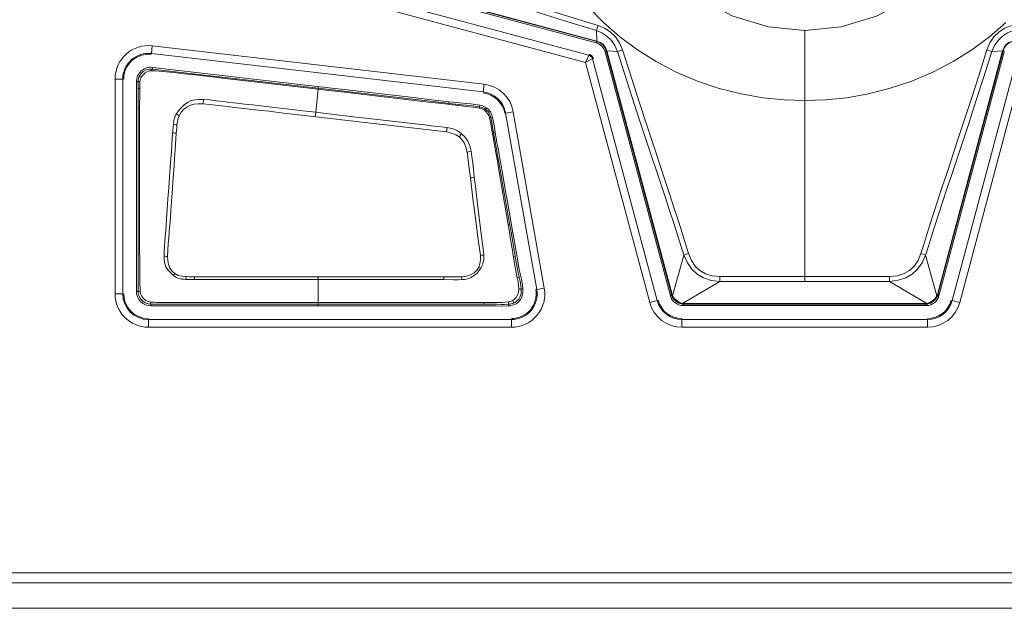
# Model space of a CAD drawing. Header units: millimetres. Extents: x 3925 to 5043, y -86 to 778.
# Tile 90 of 256: x 4286.31 to 4295.87, y 4.71 to 10.42. Entities that reach past the tile are written whole.
import ezdxf

# ---------------------------------------------------------------- set-up
doc = ezdxf.new("R2010")
doc.units = ezdxf.units.MM
doc.header["$LTSCALE"] = 46.255
doc.layers.add('A70-LETO-KEYDXF_CONTINUOUS_LINE', color=7, linetype='CONTINUOUS')
doc.layers.add('H30K-REAR-CODXF_CONTINUOUS_LINE', color=7, linetype='CONTINUOUS')

msp = doc.modelspace()

# ---------------------------------------------------------------- linework, layer by layer
at = {"layer": 'A70-LETO-KEYDXF_CONTINUOUS_LINE', "color": 7, "linetype": 'Continuous', "lineweight": 0}
for p, q in [((4291.9068, 10.1999), (4289.163, 10.9351)), ((4291.9176, 10.2108), (4289.1763, 10.9453)), ((4291.9154, 10.2166), (4289.1776, 10.9502)), ((4291.9154, 10.2166), (4291.9101, 10.319)), ((4293.9338, 7.882), (4293.9338, 10.3198)), ((4291.9176, 10.2108), (4291.9068, 10.1999)), ((4292.006, 10.1224), (4291.9951, 10.1115)), ((4292.6298, 7.7427), (4291.9951, 10.1115)), ((4292.6401, 7.756), (4292.006, 10.1224)), ((4292.645, 7.7573), (4292.0119, 10.1201)), ((4292.0119, 10.1201), (4292.1162, 10.1147)), ((4295.8558, 10.1201), (4295.2227, 7.7573)), ((4295.8617, 10.1224), (4295.2276, 7.756)), ((4295.8726, 10.1115), (4295.2378, 7.7427)), ((4295.8558, 10.1201), (4295.7515, 10.1147)), ((4295.8617, 10.1224), (4295.8726, 10.1115)), ((4287.5983, 9.9448), (4287.6002, 9.9613)), ((4287.6002, 9.9613), (4289.3411, 9.7598)), ((4287.5983, 9.9448), (4288.1049, 9.886)), ((4287.9028, 9.8995), (4287.8051, 9.91)), ((4288.061, 9.8821), (4288.2065, 9.8656)), ((4288.1039, 9.8773), (4288.1049, 9.886)), ((4289.2089, 9.7582), (4288.1049, 9.886)), ((4288.2065, 9.8656), (4288.2757, 9.8575)), ((4288.2757, 9.8575), (4289.2088, 9.7493)), ((4287.4418, 9.8202), (4287.4418, 7.7886)), ((4287.4418, 9.8202), (4287.4585, 9.8202)), ((4287.4584, 7.7886), (4287.4585, 9.7567)), ((4287.4585, 9.8202), (4287.4585, 9.7567)), ((4287.4744, 9.7565), (4287.4585, 9.7567)), ((4287.4744, 9.7565), (4287.4741, 9.6886)), ((4288.4079, 9.8421), (4288.4089, 9.8508)), ((4289.2088, 9.7493), (4289.2088, 9.7582)), ((4289.2108, 9.7749), (4289.2089, 9.7582)), ((4290.3784, 9.6228), (4289.2089, 9.7583)), ((4289.3411, 9.7598), (4289.4614, 9.7459)), ((4287.4741, 9.6886), (4287.4736, 9.5958)), ((4289.1835, 9.525), (4289.2079, 9.7495)), ((4289.4077, 9.7262), (4289.8989, 9.6693)), ((4289.8989, 9.6693), (4290.2809, 9.6251)), ((4287.4734, 9.5664), (4287.4585, 9.5663)), ((4287.4736, 9.5958), (4287.4732, 9.4517)), ((4288.091, 9.6069), (4288.0934, 9.6499)), ((4290.2809, 9.6251), (4290.3774, 9.6137)), ((4290.3784, 9.6228), (4290.3774, 9.6137)), ((4290.3952, 9.6377), (4290.4532, 9.6312)), ((4290.4532, 9.6312), (4290.4779, 9.6283)), ((4290.4779, 9.6283), (4290.4759, 9.6117)), ((4290.4779, 9.6283), (4290.5511, 9.6192)), ((4290.5747, 9.5996), (4290.5738, 9.5902)), ((4290.7796, 9.5932), (4290.7761, 9.5769)), ((4290.8422, 9.5695), (4290.8328, 9.5557)), ((4289.1835, 9.525), (4289.0876, 9.5362)), ((4289.6341, 9.4293), (4289.102, 9.491)), ((4289.1786, 9.4821), (4289.1835, 9.525)), ((4289.2347, 9.5192), (4289.1835, 9.525)), ((4289.5782, 9.4793), (4289.2347, 9.5192)), ((4289.6664, 9.4692), (4289.5782, 9.4793)), ((4289.9561, 9.4357), (4289.6664, 9.4692)), ((4290.8473, 9.544), (4290.8375, 9.5333)), ((4290.8851, 9.4742), (4290.9012, 9.4785)), ((4287.4732, 9.4517), (4287.4729, 9.1855)), ((4290.07, 9.4227), (4289.9561, 9.4357)), ((4290.2107, 9.4063), (4290.07, 9.4227)), ((4290.2431, 9.4024), (4290.2107, 9.4063)), ((4290.4612, 9.3773), (4290.4551, 9.3344)), ((4287.8299, 9.3226), (4287.819, 9.1621)), ((4290.9272, 9.3273), (4290.9106, 9.3246)), ((4287.4729, 9.1855), (4287.4729, 8.545)), ((4290.9486, 9.0544), (4290.9592, 9.0565)), ((4290.9874, 8.9906), (4290.9946, 8.9495)), ((4290.7242, 8.8957), (4290.7352, 8.8063)), ((4290.9957, 8.7728), (4290.9659, 8.9491)), ((4290.9772, 8.9516), (4291.0083, 8.7757)), ((4291.0174, 8.644), (4290.9957, 8.7728)), ((4291.0679, 8.3411), (4291.0174, 8.644)), ((4291.0427, 8.6768), (4291.0995, 8.3546)), ((4287.4729, 8.545), (4287.4732, 8.3338)), ((4290.7662, 8.5515), (4290.7968, 8.2977)), ((4291.0525, 8.4339), (4291.0681, 8.4369)), ((4287.4732, 8.3338), (4287.4735, 8.2289)), ((4291.0995, 8.3546), (4291.0831, 8.3518)), ((4291.0995, 8.3546), (4291.1138, 8.2724)), ((4287.4735, 8.2289), (4287.4744, 8.0523)), ((4290.7968, 8.2977), (4290.8011, 8.2635)), ((4291.0978, 8.2675), (4291.113, 8.1828)), ((4291.1138, 8.2724), (4291.1285, 8.1907)), ((4292.6496, 7.7447), (4292.7599, 8.1388)), ((4295.2181, 7.7447), (4295.1077, 8.1388)), ((4287.4744, 8.0523), (4287.4759, 7.8704)), ((4291.1042, 8.123), (4291.1228, 8.1263)), ((4287.9247, 7.9308), (4287.9233, 7.9029)), ((4288.005, 7.9291), (4288.0049, 7.9013)), ((4289.2088, 7.9297), (4288.005, 7.9291)), ((4289.2088, 7.6466), (4289.2088, 7.9297)), ((4290.4285, 7.9297), (4289.2088, 7.9297)), ((4289.5348, 7.9017), (4289.9486, 7.9017)), ((4290.4283, 7.9018), (4290.4285, 7.9298)), ((4290.6039, 7.9016), (4290.6028, 7.9296)), ((4292.7474, 7.6697), (4293.1097, 7.8843)), ((4295.1203, 7.6697), (4294.758, 7.8843)), ((4287.4584, 7.7886), (4287.4418, 7.7886)), ((4291.1966, 7.8109), (4291.18, 7.8104)), ((4292.6298, 7.7427), (4292.6401, 7.756)), ((4292.6401, 7.756), (4292.645, 7.7573)), ((4292.6423, 7.7488), (4292.6401, 7.756)), ((4295.2276, 7.756), (4295.2227, 7.7573)), ((4295.2378, 7.7427), (4295.2276, 7.756)), ((4289.2088, 7.6632), (4287.5839, 7.6631)), ((4287.5839, 7.6466), (4287.5839, 7.6631)), ((4287.7468, 7.6801), (4287.8251, 7.6796)), ((4288.0051, 7.6792), (4288.1623, 7.6792)), ((4288.1623, 7.6792), (4289.0255, 7.6792)), ((4289.0255, 7.6792), (4289.1172, 7.6792)), ((4289.6168, 7.6792), (4289.1172, 7.6792)), ((4290.5045, 7.6791), (4290.392, 7.6791)), ((4290.6323, 7.6792), (4290.5045, 7.6791)), ((4290.7157, 7.6795), (4290.6323, 7.6792)), ((4290.8217, 7.6805), (4290.8214, 7.6632)), ((4291.0551, 7.6631), (4291.0563, 7.6466)), ((4292.6478, 7.735), (4292.6462, 7.7386)), ((4292.6479, 7.7411), (4292.6496, 7.7447)), ((4292.7385, 7.6655), (4292.7106, 7.6741)), ((4292.7474, 7.6697), (4292.7186, 7.6802)), ((4292.7423, 7.6648), (4292.7385, 7.6655)), ((4292.7506, 7.6501), (4292.7608, 7.6634)), ((4292.7608, 7.6634), (4292.7608, 7.6684)), ((4295.1069, 7.6684), (4292.7608, 7.6684)), ((4295.1069, 7.6634), (4292.7608, 7.6634)), ((4295.1069, 7.6634), (4295.1069, 7.6684)), ((4295.1147, 7.6636), (4295.1069, 7.6634)), ((4295.1171, 7.6501), (4295.1069, 7.6634)), ((4295.1292, 7.6655), (4295.1254, 7.6648)), ((4295.2181, 7.7447), (4295.2005, 7.7196)), ((4295.2198, 7.735), (4295.2043, 7.7103)), ((4295.2197, 7.7411), (4295.2181, 7.7447)), ((4295.2215, 7.7386), (4295.2198, 7.735)), ((4290.0034, 7.6466), (4287.5839, 7.6466)), ((4290.4722, 7.6466), (4290.2824, 7.6466)), ((4292.7506, 7.6501), (4295.1171, 7.6501))]:
    msp.add_line(p, q, dxfattribs=at)
for points in [[(4293.9338, 10.3198), (4293.581, 10.3543), (4293.2357, 10.4591), (4292.9217, 10.6274), (4292.6469, 10.8532), (4292.4205, 11.1295), (4292.2526, 11.4442), (4292.1495, 11.7852), (4292.1148, 12.1386)], [(4295.7529, 12.1386), (4295.7182, 11.7851), (4295.6152, 11.4444), (4295.4472, 11.1294), (4295.2206, 10.853), (4294.946, 10.6273), (4294.6319, 10.459), (4294.2867, 10.3543), (4293.9338, 10.3198)], [(4290.3408, 10.8697), (4290.7659, 10.7319), (4291.0163, 10.6511), (4291.3016, 10.5603), (4291.6087, 10.4644), (4291.9265, 10.3674)], [(4290.7475, 10.6849), (4290.9981, 10.6037), (4291.2838, 10.5125), (4291.5916, 10.4163), (4291.9101, 10.319)], [(4293.9338, 9.6386), (4293.7354, 9.6452), (4293.5286, 9.6664), (4293.317, 9.7035), (4293.1037, 9.7574), (4292.8916, 9.8287), (4292.6862, 9.916), (4292.4916, 10.0175), (4292.3084, 10.132), (4292.1371, 10.2591), (4291.9786, 10.3972), (4291.834, 10.5452)], [(4291.9265, 10.3674), (4291.9205, 10.3479), (4291.9147, 10.3308), (4291.9101, 10.319)], [(4291.9265, 10.3674), (4291.9887, 10.3423), (4292.0455, 10.3056), (4292.0952, 10.2576), (4292.1354, 10.1991), (4292.1639, 10.1321)], [(4295.888, 10.3962), (4295.7295, 10.2582), (4295.5582, 10.1313), (4295.3746, 10.0166), (4295.1792, 9.915), (4294.975, 9.8283), (4294.7654, 9.7578), (4294.5536, 9.7041), (4294.3422, 9.6668), (4294.1344, 9.6454), (4293.9338, 9.6386)], [(4295.7038, 10.1321), (4295.7322, 10.1989), (4295.7723, 10.2574), (4295.8221, 10.3055), (4295.879, 10.3423), (4295.9412, 10.3674)], [(4291.9101, 10.319), (4291.9638, 10.2965), (4292.0128, 10.2645), (4292.0557, 10.2231), (4292.0907, 10.1727), (4292.1162, 10.1147)], [(4295.7515, 10.1147), (4295.7769, 10.1726), (4295.8119, 10.2229), (4295.8548, 10.2645), (4295.9039, 10.2965), (4295.9576, 10.319)], [(4292.0118, 10.1201), (4291.9977, 10.1544), (4291.9768, 10.1815), (4291.9497, 10.2024), (4291.9154, 10.2165)], [(4291.9176, 10.2108), (4291.9167, 10.2117), (4291.916, 10.2136), (4291.9154, 10.2165)], [(4292.006, 10.1224), (4291.9936, 10.1525), (4291.9737, 10.1784), (4291.9478, 10.1983), (4291.9176, 10.2108)], [(4295.9523, 10.2165), (4295.918, 10.2024), (4295.8909, 10.1815), (4295.87, 10.1544), (4295.8559, 10.1201)], [(4295.9501, 10.2108), (4295.9199, 10.1983), (4295.894, 10.1784), (4295.8741, 10.1526), (4295.8617, 10.1224)], [(4292.0061, 10.1223), (4292.007, 10.1214), (4292.0089, 10.1207), (4292.0119, 10.12)], [(4292.1639, 10.1321), (4292.1446, 10.1259), (4292.1278, 10.1197), (4292.1162, 10.1147)], [(4292.1162, 10.1147), (4292.2031, 9.8402), (4292.2817, 9.5971), (4292.353, 9.3801), (4292.4176, 9.1858), (4292.5296, 8.8503)], [(4292.1639, 10.1321), (4292.2505, 9.8583), (4292.3288, 9.6157), (4292.3999, 9.399), (4292.4641, 9.2049), (4292.5226, 9.0291), (4292.5756, 8.8692), (4292.6236, 8.7235), (4292.6671, 8.5901), (4292.7066, 8.4674), (4292.7425, 8.3544), (4292.775, 8.2504), (4292.8044, 8.1548)], [(4295.1077, 8.1388), (4295.1351, 8.2268), (4295.1651, 8.3217), (4295.1978, 8.4241), (4295.2336, 8.5343), (4295.2727, 8.6533), (4295.3154, 8.7822), (4295.3621, 8.9225), (4295.4133, 9.0757), (4295.4693, 9.2433), (4295.5304, 9.4278), (4295.5975, 9.6325), (4295.6709, 9.8599), (4295.7515, 10.1147)], [(4295.4226, 9.2623), (4295.4835, 9.4466), (4295.5504, 9.651), (4295.6235, 9.8779), (4295.7038, 10.1321)], [(4295.7038, 10.1321), (4295.7231, 10.1259), (4295.7399, 10.1197), (4295.7515, 10.1147)], [(4295.8617, 10.1224), (4295.8608, 10.1215), (4295.8588, 10.1207), (4295.8559, 10.1201)], [(4287.4585, 9.8202), (4287.4597, 9.8382), (4287.4635, 9.8554), (4287.4694, 9.8715)], [(4287.4694, 9.8715), (4287.4859, 9.8986), (4287.5086, 9.9206), (4287.5361, 9.9362), (4287.5667, 9.9445), (4287.5983, 9.9448)], [(4287.4694, 9.8715), (4287.4722, 9.8713), (4287.4791, 9.8691), (4287.4896, 9.8651)], [(4287.4767, 9.824), (4287.479, 9.8373), (4287.4833, 9.851), (4287.4896, 9.8651)], [(4287.4896, 9.8651), (4287.5063, 9.8896), (4287.5268, 9.9077), (4287.5486, 9.9197), (4287.5699, 9.9265), (4287.5896, 9.9287)], [(4287.5983, 9.9448), (4287.5956, 9.9429), (4287.5926, 9.9375), (4287.5896, 9.9287)], [(4287.8051, 9.91), (4287.6934, 9.9222), (4287.6631, 9.9253), (4287.6358, 9.9274), (4287.6113, 9.9285), (4287.5896, 9.9287)], [(4288.061, 9.8821), (4288.013, 9.8875), (4287.9028, 9.8995)], [(4287.4585, 9.8202), (4287.4607, 9.8216), (4287.4669, 9.8229), (4287.4767, 9.824)], [(4287.4744, 9.7565), (4287.4745, 9.78), (4287.4751, 9.8025), (4287.4767, 9.824)], [(4289.2088, 9.7493), (4289.3083, 9.7377), (4289.4077, 9.7262)], [(4289.4614, 9.7459), (4289.7686, 9.7103), (4290.1329, 9.6682)], [(4290.1329, 9.6682), (4290.2379, 9.656), (4290.2831, 9.6508), (4290.3952, 9.6377)], [(4288.0934, 9.6499), (4288.0539, 9.6506), (4288.0143, 9.6475), (4287.9749, 9.6381), (4287.9381, 9.6211), (4287.9053, 9.5979), (4287.8756, 9.5701), (4287.8496, 9.5397), (4287.8281, 9.5069)], [(4288.091, 9.6069), (4288.0459, 9.6079), (4288.0044, 9.6037), (4287.9668, 9.5929), (4287.9329, 9.5762), (4287.903, 9.554), (4287.8776, 9.5261), (4287.8578, 9.4925)], [(4288.4587, 9.5651), (4288.3935, 9.5724), (4288.3284, 9.5799), (4288.2691, 9.5871), (4288.2099, 9.5947), (4288.1506, 9.6019), (4288.091, 9.6069)], [(4289.0876, 9.5362), (4288.8132, 9.5686), (4288.7302, 9.5782), (4288.6475, 9.5877), (4288.5702, 9.5963), (4288.4932, 9.6047), (4288.4216, 9.6127), (4288.3496, 9.6208), (4288.2848, 9.6287), (4288.2182, 9.6371), (4288.1526, 9.6451), (4288.0934, 9.6499)], [(4288.7306, 9.5346), (4288.6598, 9.5428), (4288.5889, 9.5507), (4288.4587, 9.5651)], [(4290.3774, 9.6137), (4290.4083, 9.6102), (4290.4371, 9.607), (4290.4625, 9.6041), (4290.4864, 9.6012), (4290.5738, 9.5902)], [(4290.4759, 9.6117), (4290.4598, 9.6136), (4290.3784, 9.6228)], [(4290.5747, 9.5996), (4290.5422, 9.6034), (4290.4759, 9.6117)], [(4290.5511, 9.6192), (4290.5811, 9.6157), (4290.614, 9.6123), (4290.6501, 9.6092), (4290.6896, 9.606), (4290.7333, 9.6012), (4290.7796, 9.5932)], [(4290.7744, 9.5649), (4290.7132, 9.576), (4290.6461, 9.583), (4290.5738, 9.5903)], [(4290.5747, 9.5996), (4290.6461, 9.5928), (4290.7135, 9.5868), (4290.7761, 9.5769)], [(4290.7761, 9.5769), (4290.7761, 9.5754), (4290.7755, 9.5713), (4290.7744, 9.5649)], [(4290.7744, 9.5649), (4290.7972, 9.5581), (4290.8186, 9.5478), (4290.8375, 9.5333)], [(4290.8328, 9.5557), (4290.8163, 9.5649), (4290.7973, 9.5718), (4290.7761, 9.5769)], [(4290.7796, 9.5932), (4290.8029, 9.5875), (4290.8241, 9.5797), (4290.8422, 9.5695)], [(4290.8422, 9.5695), (4290.863, 9.552), (4290.8804, 9.5303), (4290.8929, 9.5048), (4290.9012, 9.4785)], [(4287.8012, 9.4068), (4287.8066, 9.4441), (4287.8153, 9.4777), (4287.8281, 9.5069)], [(4287.8281, 9.5069), (4287.8369, 9.5025), (4287.847, 9.4976), (4287.8577, 9.4925)], [(4287.8364, 9.4024), (4287.8408, 9.4354), (4287.8477, 9.4656), (4287.8578, 9.4925)], [(4289.102, 9.491), (4288.8723, 9.5181), (4288.7306, 9.5346)], [(4290.8328, 9.5557), (4290.8377, 9.5522), (4290.8425, 9.5483), (4290.8476, 9.5437)], [(4290.8375, 9.5333), (4290.8534, 9.515), (4290.8649, 9.4943), (4290.873, 9.4719)], [(4290.8851, 9.4742), (4290.8796, 9.4927), (4290.8732, 9.5086), (4290.8661, 9.5218), (4290.8576, 9.5333), (4290.8473, 9.544)], [(4290.8851, 9.4742), (4290.8835, 9.4741), (4290.8794, 9.4733), (4290.873, 9.4719)], [(4290.9076, 9.2827), (4290.8962, 9.3503), (4290.8864, 9.4136), (4290.873, 9.4719)], [(4290.8851, 9.4742), (4290.8951, 9.4276), (4290.9106, 9.3246)], [(4290.9012, 9.4785), (4290.9116, 9.4306), (4290.9191, 9.3803), (4290.9272, 9.3273)], [(4287.8012, 9.4068), (4287.7985, 9.3787), (4287.7964, 9.3519), (4287.7907, 9.2724)], [(4287.8364, 9.4024), (4287.8236, 9.4039), (4287.8116, 9.4054), (4287.8012, 9.4068)], [(4287.8364, 9.4024), (4287.8339, 9.3763), (4287.8319, 9.3496), (4287.8299, 9.3226)], [(4290.4551, 9.3344), (4290.0596, 9.3803), (4289.6341, 9.4293)], [(4290.3704, 9.3874), (4290.3077, 9.3947), (4290.2431, 9.4024)], [(4290.4612, 9.3773), (4290.4317, 9.381), (4290.3704, 9.3874)], [(4290.5998, 9.3178), (4290.5821, 9.3315), (4290.5624, 9.3441), (4290.5405, 9.3553), (4290.5164, 9.3647), (4290.49, 9.372), (4290.4612, 9.3773)], [(4287.8299, 9.3226), (4287.817, 9.3236), (4287.805, 9.3247), (4287.7945, 9.3259)], [(4290.4551, 9.3344), (4290.5034, 9.3239), (4290.5443, 9.3078), (4290.5772, 9.2872)], [(4290.5772, 9.2872), (4290.5856, 9.2983), (4290.5933, 9.3088), (4290.5998, 9.3178)], [(4290.5772, 9.2872), (4290.6034, 9.2619), (4290.6257, 9.2281), (4290.6424, 9.187), (4290.6538, 9.1398)], [(4290.6932, 9.1485), (4290.6806, 9.2005), (4290.6602, 9.2466), (4290.6323, 9.2857), (4290.5998, 9.3178)], [(4290.9486, 9.0544), (4290.9349, 9.135), (4290.9076, 9.2827)], [(4290.9106, 9.3246), (4290.9166, 9.29), (4290.9229, 9.2552), (4290.9358, 9.1873)], [(4290.9272, 9.3273), (4290.9361, 9.2757), (4290.9447, 9.23), (4290.9523, 9.1899), (4290.9591, 9.1533), (4290.9657, 9.1171), (4290.9725, 9.078), (4290.9874, 8.9906)], [(4287.7183, 8.2796), (4287.7297, 8.4135), (4287.736, 8.4931), (4287.7423, 8.5833), (4287.7489, 8.6845), (4287.7564, 8.7938), (4287.7641, 8.8987), (4287.7709, 8.9911), (4287.7769, 9.0731), (4287.782, 9.1457), (4287.7907, 9.2724)], [(4290.9358, 9.1873), (4290.9419, 9.1543), (4290.948, 9.1211), (4290.9537, 9.0888)], [(4295.0633, 8.1548), (4295.0905, 8.2432), (4295.1203, 8.3387), (4295.1528, 8.4416), (4295.1883, 8.5523), (4295.2271, 8.6717), (4295.2696, 8.8009), (4295.316, 8.9415), (4295.4226, 9.2623)], [(4287.819, 9.1621), (4287.8134, 9.0819), (4287.8077, 9.0012)], [(4290.6932, 9.1485), (4290.6824, 9.1458), (4290.6689, 9.1428), (4290.6538, 9.1398)], [(4290.6859, 8.8889), (4290.6756, 8.9761), (4290.6659, 9.0601), (4290.6538, 9.1398)], [(4290.6932, 9.1485), (4290.7017, 9.095), (4290.7089, 9.0341), (4290.7161, 8.9665), (4290.7242, 8.8957)], [(4290.9537, 9.0888), (4290.9681, 9.0039), (4290.9772, 8.9516)], [(4287.8077, 9.0012), (4287.7968, 8.8528), (4287.7914, 8.7792), (4287.7863, 8.7052)], [(4290.9659, 8.9491), (4290.9571, 9.0016), (4290.9486, 9.0544)], [(4290.7243, 8.8947), (4290.7136, 8.8926), (4290.7005, 8.8904), (4290.6859, 8.8884)], [(4290.9946, 8.9495), (4291.0213, 8.7981), (4291.032, 8.7376), (4291.0427, 8.6768)], [(4290.7833, 8.1357), (4290.7602, 8.3136), (4290.7362, 8.4983), (4290.7116, 8.6899), (4290.6859, 8.8889)], [(4290.7352, 8.8063), (4290.7562, 8.6339), (4290.7662, 8.5515)], [(4292.5296, 8.8503), (4292.578, 8.705), (4292.6218, 8.572), (4292.6615, 8.4498), (4292.6976, 8.3373), (4292.7303, 8.2339), (4292.7599, 8.1388)], [(4287.7863, 8.7052), (4287.7771, 8.5682), (4287.7724, 8.5012), (4287.7672, 8.434), (4287.7616, 8.3685), (4287.7564, 8.3086), (4287.7514, 8.2482), (4287.7474, 8.1877), (4287.7456, 8.1272)], [(4291.0083, 8.7757), (4291.088, 8.3237), (4291.0978, 8.2675)], [(4291.0884, 8.217), (4291.0779, 8.279), (4291.0729, 8.31), (4291.0679, 8.3411)], [(4287.7107, 8.1289), (4287.7114, 8.1729), (4287.714, 8.2229), (4287.7183, 8.2796)], [(4290.8011, 8.2635), (4290.8089, 8.2025), (4290.8125, 8.1717), (4290.8156, 8.1406)], [(4290.7833, 8.1357), (4290.7851, 8.0927), (4290.779, 8.054), (4290.7673, 8.0208)], [(4290.8156, 8.1406), (4290.8059, 8.1389), (4290.795, 8.1372), (4290.7833, 8.1357)], [(4290.787, 8.012), (4290.7981, 8.0327), (4290.8061, 8.0521), (4290.8119, 8.0727), (4290.8157, 8.0948), (4290.8167, 8.1169), (4290.8156, 8.1406)], [(4291.1043, 8.123), (4291.0992, 8.1545), (4291.0938, 8.1858), (4291.0884, 8.217)], [(4291.113, 8.1828), (4291.118, 8.1547), (4291.1228, 8.1263)], [(4291.1285, 8.1907), (4291.1344, 8.1575), (4291.1405, 8.1207), (4291.1469, 8.0804), (4291.1542, 8.036), (4291.164, 7.9859), (4291.1762, 7.9346), (4291.1866, 7.8887), (4291.1935, 7.8476), (4291.1966, 7.8109)], [(4292.8044, 8.1548), (4292.7863, 8.1489), (4292.7707, 8.1433), (4292.7599, 8.1388)], [(4292.7599, 8.1388), (4292.7937, 8.0631), (4292.8379, 8.0016), (4292.8901, 7.9543), (4292.9521, 7.9184), (4293.0256, 7.8945), (4293.1097, 7.8843)], [(4292.8044, 8.1548), (4292.8328, 8.0857), (4292.8702, 8.0308), (4292.9149, 7.9896), (4292.9689, 7.9591), (4293.0341, 7.9396), (4293.1103, 7.9326)], [(4294.7574, 7.9326), (4294.834, 7.9397), (4294.8994, 7.9594), (4294.953, 7.9898), (4294.9977, 8.0311), (4295.0351, 8.0859), (4295.0633, 8.1548)], [(4294.758, 7.8843), (4294.8425, 7.8946), (4294.9163, 7.9188), (4294.9779, 7.9545), (4295.0301, 8.0019), (4295.0741, 8.0633), (4295.1077, 8.1388)], [(4295.0633, 8.1548), (4295.0814, 8.1489), (4295.097, 8.1433), (4295.1077, 8.1388)], [(4287.7107, 8.1289), (4287.712, 8.093), (4287.7174, 8.0574), (4287.7295, 8.0234), (4287.7496, 7.9931), (4287.775, 7.9668), (4287.8024, 7.9419)], [(4287.7456, 8.1272), (4287.7329, 8.1274), (4287.721, 8.128), (4287.7107, 8.1289)], [(4287.7456, 8.1272), (4287.7466, 8.0872), (4287.7525, 8.0489), (4287.7665, 8.0136), (4287.7889, 7.9838), (4287.816, 7.9601)], [(4291.1417, 7.9185), (4291.127, 7.9854), (4291.1146, 8.0536), (4291.1043, 8.123)], [(4291.1228, 8.1263), (4291.1342, 8.0546), (4291.1468, 7.987), (4291.1617, 7.9239)], [(4287.8024, 7.9419), (4287.8067, 7.9475), (4287.8113, 7.9536), (4287.8161, 7.96)], [(4287.8024, 7.9419), (4287.8165, 7.9311), (4287.8307, 7.9226), (4287.8451, 7.9161), (4287.861, 7.9111), (4287.8794, 7.9072), (4287.9002, 7.9046), (4287.9233, 7.9029)], [(4287.9247, 7.9308), (4287.885, 7.9338), (4287.8482, 7.9427), (4287.816, 7.9601)], [(4290.7673, 8.0208), (4290.7494, 7.9921), (4290.7222, 7.9673), (4290.6878, 7.9477), (4290.6476, 7.9345), (4290.6028, 7.9297)], [(4290.6039, 7.9017), (4290.6276, 7.9034), (4290.6492, 7.9069), (4290.6697, 7.9127), (4290.6892, 7.9207), (4290.7083, 7.9308), (4290.7267, 7.9436), (4290.7444, 7.959), (4290.7608, 7.9766), (4290.7753, 7.995), (4290.787, 8.012)], [(4290.7673, 8.0208), (4290.7741, 8.0176), (4290.7807, 8.0147), (4290.787, 8.012)], [(4287.4759, 7.8704), (4287.4764, 7.8448), (4287.4773, 7.8219), (4287.4785, 7.8015), (4287.48, 7.7836)], [(4287.9233, 7.9029), (4287.9499, 7.9019), (4287.9772, 7.9015), (4288.0049, 7.9013)], [(4287.9247, 7.9308), (4287.951, 7.9298), (4287.9778, 7.9293), (4288.005, 7.9291)], [(4288.0049, 7.9013), (4288.0898, 7.9016), (4288.1855, 7.9018), (4288.292, 7.9016), (4288.4103, 7.9014), (4288.5409, 7.9013), (4288.6854, 7.9013), (4289.0174, 7.9016)], [(4289.0174, 7.9016), (4289.3175, 7.9017), (4289.5348, 7.9017)], [(4289.9486, 7.9017), (4290.1449, 7.9015), (4290.2394, 7.9016), (4290.334, 7.9019), (4290.4283, 7.9018)], [(4290.4283, 7.9017), (4290.5252, 7.9007), (4290.5669, 7.9007), (4290.6039, 7.9016)], [(4290.4285, 7.9297), (4290.4883, 7.9291), (4290.5464, 7.9286), (4290.6028, 7.9297)], [(4291.1417, 7.9185), (4291.1523, 7.9212), (4291.1591, 7.923), (4291.1617, 7.9239)], [(4291.1555, 7.808), (4291.1542, 7.8429), (4291.1494, 7.8797), (4291.1417, 7.9185)], [(4291.1617, 7.9239), (4291.1706, 7.8842), (4291.177, 7.8464), (4291.18, 7.8104)], [(4293.1103, 7.9326), (4293.1101, 7.9132), (4293.1099, 7.8962), (4293.1097, 7.8843)], [(4293.1097, 7.8843), (4293.337, 7.8832), (4293.5452, 7.8825), (4293.7367, 7.8821), (4293.9338, 7.882)], [(4293.1103, 7.9326), (4293.3374, 7.9318), (4293.5454, 7.9312), (4293.7368, 7.9309), (4293.9338, 7.9308)], [(4293.9338, 7.9308), (4294.1313, 7.9309), (4294.3227, 7.9312), (4294.5306, 7.9318), (4294.7574, 7.9326)], [(4293.9338, 7.882), (4294.1314, 7.8821), (4294.323, 7.8825), (4294.531, 7.8832), (4294.758, 7.8843)], [(4294.7574, 7.9326), (4294.7576, 7.9132), (4294.7578, 7.8962), (4294.758, 7.8843)], [(4287.4584, 7.7886), (4287.4607, 7.7645), (4287.4686, 7.739), (4287.4828, 7.7142), (4287.5031, 7.6925), (4287.5282, 7.6761), (4287.5559, 7.6663), (4287.5839, 7.6631)], [(4287.48, 7.7836), (4287.4686, 7.7849), (4287.4612, 7.7866), (4287.4584, 7.7886)], [(4287.5792, 7.6838), (4287.5693, 7.685), (4287.5584, 7.6879), (4287.5464, 7.6927), (4287.5335, 7.6998), (4287.5208, 7.709), (4287.5097, 7.7195), (4287.5004, 7.7311), (4287.4924, 7.7441), (4287.4861, 7.758), (4287.482, 7.7713), (4287.48, 7.7836)], [(4291.1966, 7.8109), (4291.1967, 7.7933), (4291.1957, 7.7755), (4291.1933, 7.759), (4291.1892, 7.7428), (4291.1834, 7.7276), (4291.1758, 7.7135), (4291.1665, 7.7005), (4291.156, 7.6887), (4291.1438, 7.6777), (4291.1303, 7.668), (4291.1144, 7.6594), (4291.0969, 7.6529), (4291.0764, 7.6486), (4291.0563, 7.6466)], [(4291.1555, 7.808), (4291.153, 7.7773), (4291.1452, 7.7501), (4291.1319, 7.7278), (4291.1156, 7.711), (4291.0983, 7.6994)], [(4291.18, 7.8104), (4291.18, 7.7885), (4291.1783, 7.7693), (4291.1749, 7.7527), (4291.1702, 7.7385), (4291.164, 7.7258), (4291.1555, 7.7131), (4291.145, 7.7011), (4291.1345, 7.6914), (4291.1244, 7.6839), (4291.1149, 7.6782), (4291.1061, 7.6738)], [(4291.18, 7.8104), (4291.177, 7.8096), (4291.1685, 7.8088), (4291.1555, 7.808)], [(4292.6462, 7.7386), (4292.6448, 7.7418), (4292.6423, 7.7488)], [(4292.6496, 7.7447), (4292.6478, 7.7488), (4292.6463, 7.753), (4292.645, 7.7573)], [(4295.2227, 7.7573), (4295.2215, 7.7532), (4295.2199, 7.749), (4295.2181, 7.7447)], [(4295.2276, 7.756), (4295.2255, 7.7491), (4295.223, 7.7421), (4295.2215, 7.7386)], [(4287.5792, 7.6838), (4287.5805, 7.6729), (4287.5821, 7.6658), (4287.584, 7.6631)], [(4287.5792, 7.6838), (4287.6113, 7.6819), (4287.6415, 7.6811), (4287.7468, 7.6801)], [(4287.8251, 7.6796), (4287.8659, 7.6795), (4288.0051, 7.6792)], [(4290.0444, 7.6632), (4289.9689, 7.6632), (4289.2088, 7.6632)], [(4289.8371, 7.6792), (4289.7319, 7.6792), (4289.6168, 7.6792)], [(4290.392, 7.6791), (4290.2356, 7.6792), (4290.1709, 7.6792), (4289.8371, 7.6792)], [(4290.2829, 7.6632), (4290.2318, 7.6632), (4290.175, 7.6632), (4290.0444, 7.6632)], [(4290.5054, 7.6632), (4290.4749, 7.6632), (4290.2829, 7.6632)], [(4290.8214, 7.6632), (4290.7642, 7.6631), (4290.714, 7.6632), (4290.5054, 7.6632)], [(4290.8217, 7.6805), (4290.7657, 7.6798), (4290.7157, 7.6795)], [(4291.0551, 7.6631), (4291.0191, 7.6614), (4290.9838, 7.6612), (4290.9443, 7.662), (4290.906, 7.663), (4290.864, 7.6634), (4290.8214, 7.6632)], [(4290.8217, 7.6805), (4290.8692, 7.6809), (4290.9134, 7.6806), (4290.9542, 7.6801), (4290.9916, 7.6805), (4291.0255, 7.6818), (4291.056, 7.6855)], [(4291.0551, 7.6631), (4291.0559, 7.666), (4291.0562, 7.6737), (4291.056, 7.6855)], [(4291.1061, 7.6738), (4291.0907, 7.6683), (4291.0736, 7.6649), (4291.0551, 7.6631)], [(4291.056, 7.6855), (4291.0675, 7.6882), (4291.0787, 7.6915), (4291.089, 7.6951), (4291.0981, 7.6993)], [(4291.1061, 7.6738), (4291.1062, 7.676), (4291.1049, 7.6812), (4291.1022, 7.6891), (4291.0983, 7.6994)], [(4292.6478, 7.735), (4292.6473, 7.7378), (4292.6479, 7.7411)], [(4292.7106, 7.6741), (4292.6848, 7.6894), (4292.6634, 7.7103), (4292.6478, 7.735)], [(4292.7186, 7.6802), (4292.691, 7.6973), (4292.6672, 7.7196), (4292.6496, 7.7447)], [(4292.7385, 7.6655), (4292.7413, 7.6657), (4292.7443, 7.6671), (4292.7474, 7.6697)], [(4292.7608, 7.6634), (4292.7536, 7.6636), (4292.7461, 7.6643), (4292.7423, 7.6648)], [(4292.7608, 7.6684), (4292.7565, 7.6686), (4292.752, 7.669), (4292.7474, 7.6697)], [(4295.1203, 7.6697), (4295.116, 7.669), (4295.1116, 7.6686), (4295.1069, 7.6684)], [(4295.1254, 7.6648), (4295.1221, 7.6643), (4295.1147, 7.6636)], [(4295.2005, 7.7196), (4295.1767, 7.6973), (4295.1491, 7.6802), (4295.1203, 7.6697)], [(4295.1292, 7.6655), (4295.1263, 7.6657), (4295.1233, 7.6671), (4295.1203, 7.6697)], [(4295.2043, 7.7103), (4295.1829, 7.6894), (4295.1571, 7.6741), (4295.1292, 7.6655)], [(4295.2198, 7.735), (4295.2203, 7.7378), (4295.2197, 7.7411)], [(4290.2824, 7.6466), (4290.2221, 7.6466), (4290.1557, 7.6466), (4290.083, 7.6466), (4290.0034, 7.6466)], [(4291.0563, 7.6466), (4290.9961, 7.6445), (4290.9345, 7.6456), (4290.8739, 7.6468), (4290.8164, 7.6466), (4290.7641, 7.6465), (4290.4722, 7.6466)]]:
    msp.add_lwpolyline(points, dxfattribs=at)
for centre, start, end in [((4287.5838, 9.8202), 83.39773, 180), ((4287.5838, 7.7886), 180.0115, 270.04167)]:
    msp.add_arc(centre, 0.142, start, end, dxfattribs=at)
for centre, major_axis, ratio, start_param, end_param in [((4291.8744, 10.0791), (0.0884, 0.0884), 0.999797, -0.523511, 0.523511), ((4292.7506, 7.7751), (0.0761, 0.0992), 0.999758, -3.795974, -2.487211), ((4295.1171, 7.7751), (-0.0761, 0.0992), 0.999758, -3.795974, -2.487211)]:
    msp.add_ellipse(centre, major_axis=major_axis, ratio=ratio, start_param=start_param, end_param=end_param, dxfattribs=at)
at = {"layer": 'H30K-REAR-CODXF_CONTINUOUS_LINE', "color": 7, "linetype": 'Continuous', "lineweight": 0}
for p, q in [((4291.804, 10.01), (4289.0999, 10.7346)), ((4291.8369, 10.0787), (4289.1193, 10.8069)), ((4287.5961, 10.1698), (4287.5875, 10.0954)), ((4287.5961, 10.1698), (4290.8206, 9.7967)), ((4287.5875, 10.0954), (4290.812, 9.7223)), ((4291.8668, 10.0404), (4291.8727, 10.0429)), ((4292.5008, 7.699), (4291.8727, 10.0429)), ((4295.9949, 10.0429), (4295.3669, 7.699)), ((4291.8162, 10.034), (4291.8039, 10.0101)), ((4292.4284, 7.6797), (4291.804, 10.01)), ((4296.0637, 10.01), (4295.4392, 7.6797)), ((4287.2346, 7.7636), (4287.2346, 9.8477)), ((4287.2346, 9.8477), (4287.3095, 9.8477)), ((4287.3095, 7.7636), (4287.3095, 9.8477)), ((4290.8206, 9.7967), (4290.812, 9.7223)), ((4291.1026, 9.5309), (4291.0289, 9.5179)), ((4291.0289, 9.5179), (4291.3306, 7.8069)), ((4291.1026, 9.5309), (4291.4043, 7.8199)), ((4287.2346, 7.7636), (4287.3095, 7.7636)), ((4291.4043, 7.8199), (4291.3306, 7.8069)), ((4292.4284, 7.6797), (4292.5008, 7.699)), ((4295.4392, 7.6797), (4295.3669, 7.699)), ((4287.5588, 7.4393), (4287.5588, 7.5142)), ((4291.085, 7.5142), (4287.5588, 7.5142)), ((4291.085, 7.4393), (4291.085, 7.5142)), ((4292.7417, 7.4393), (4292.7417, 7.5142)), ((4295.126, 7.5142), (4292.7417, 7.5142)), ((4295.126, 7.4393), (4295.126, 7.5142)), ((4291.085, 7.4393), (4287.5588, 7.4393)), ((4295.126, 7.4393), (4292.7417, 7.4393)), ((4263.4338, 5.0561), (4312.0588, 5.0561)), ((4263.4338, 4.9603), (4312.0588, 4.9603)), ((4312.0588, 4.7121), (4263.4338, 4.7121))]:
    msp.add_line(p, q, dxfattribs=at)
for points in [[(4291.8369, 10.0787), (4291.8344, 10.0728), (4291.8272, 10.0569), (4291.8162, 10.034)], [(4291.8369, 10.0787), (4291.8529, 10.0713), (4291.8653, 10.0589), (4291.8727, 10.0429)], [(4291.8041, 10.0099), (4291.828, 10.0222), (4291.8509, 10.0331), (4291.8668, 10.0404)]]:
    msp.add_lwpolyline(points, dxfattribs=at)
for centre, radius, start, end in [((4287.5588, 9.8477), 0.3243, 83.4, 180), ((4287.5588, 9.8477), 0.2494, 83.4, 180), ((4287.5588, 9.8477), 0.24, 83.4, 180), ((4291.8238, 10.0298), 0.06, 15, 75), ((4290.7833, 9.4746), 0.3243, 10, 83.4), ((4290.7833, 9.4746), 0.24, 10, 83.4), ((4290.7833, 9.4746), 0.2494, 10, 83.4), ((4287.5588, 7.7636), 0.3243, 180, 270), ((4287.5588, 7.7636), 0.2494, 180, 270), ((4287.5588, 7.7636), 0.24, 180, 270), ((4291.085, 7.7636), 0.3243, 270, 10), ((4291.085, 7.7636), 0.2494, 270, 10), ((4291.085, 7.7636), 0.24, 270, 10), ((4292.7417, 7.7636), 0.3243, 195, 270), ((4292.7417, 7.7636), 0.2494, 195, 270), ((4292.7417, 7.7636), 0.24, 195, 270), ((4295.126, 7.7636), 0.24, 270, 345), ((4295.126, 7.7636), 0.2494, 270, 345), ((4295.126, 7.7636), 0.3243, 270, 345)]:
    msp.add_arc(centre, radius, start, end, dxfattribs=at)

doc.saveas('drawing.dxf')
